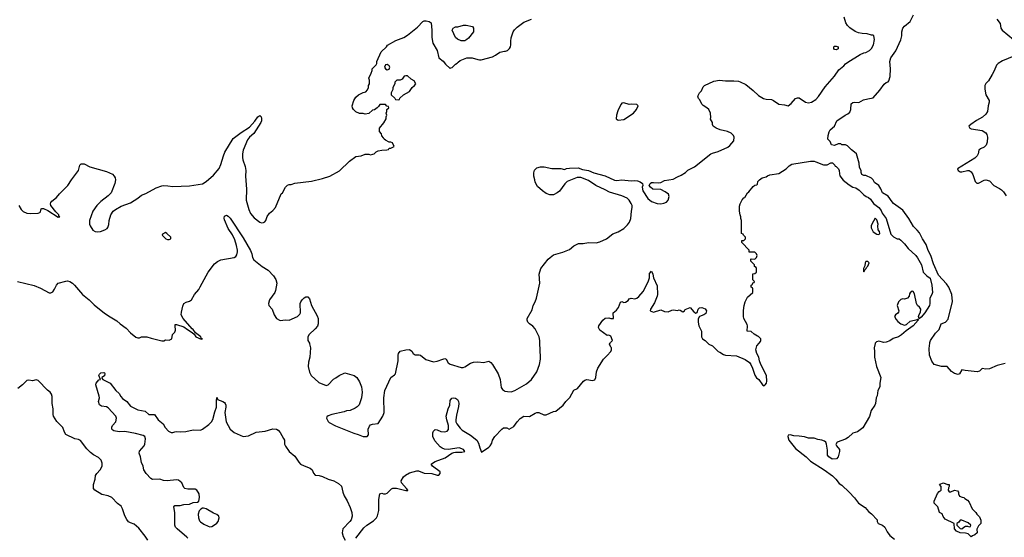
# Model space of a CAD drawing. Header units: inches. Extents: x 1793441 to 1900654, y 320892 to 470514.
# Tile 27 of 99: x 1824752 to 1835409, y 387900 to 393503. Entities that reach past the tile are written whole.
import ezdxf

# ---------------------------------------------------------------- set-up
doc = ezdxf.new("R2010")
doc.units = ezdxf.units.IN
doc.header["$MEASUREMENT"] = 0
for name, color, linetype in [('B8328', 7, 'Continuous'), ('B8329', 7, 'Continuous'), ('B8338', 7, 'Continuous'), ('B8339', 7, 'Continuous')]:
    doc.layers.add(name, color=color, linetype=linetype)

msp = doc.modelspace()

# ---------------------------------------------------------------- linework, layer by layer
at = {"layer": 'B8328', "color": 5}
for points, elevation in [([(1827887, 390000), (1827890, 389994), (1827901, 389950), (1827891, 389851), (1827877, 389797), (1827875, 389750), (1827887, 389687), (1827905, 389650), (1827990, 389576), (1828070, 389542), (1828090, 389552), (1828150, 389611), (1828173, 389627), (1828209, 389651), (1828270, 389679), (1828373, 389653), (1828401, 389630), (1828430, 389582), (1828451, 389530), (1828459, 389470), (1828451, 389409), (1828425, 389335), (1828406, 389314), (1828383, 389297), (1828330, 389273), (1828290, 389269), (1828263, 389257), (1828130, 389229), (1828090, 389214), (1828077, 389203), (1828073, 389190), (1828090, 389153), (1828103, 389143), (1828170, 389107), (1828370, 389026), (1828414, 389014), (1828470, 388991), (1828513, 388990), (1828526, 389010), (1828523, 389070), (1828537, 389103), (1828550, 389116), (1828570, 389123), (1828630, 389131), (1828682, 389210), (1828695, 389250), (1828692, 389410), (1828704, 389490), (1828769, 389631), (1828810, 389658), (1828819, 389670), (1828847, 389810), (1828847, 389870), (1828853, 389890), (1828870, 389915), (1828930, 389930), (1828970, 389933), (1828996, 389916), (1829011, 389890), (1829021, 389881), (1829030, 389877), (1829076, 389876), (1829090, 389870), (1829146, 389826), (1829230, 389798), (1829270, 389805), (1829330, 389830), (1829354, 389834), (1829367, 389827), (1829390, 389790), (1829410, 389776), (1829530, 389739), (1829550, 389739), (1829570, 389746), (1829630, 389784), (1829663, 389797), (1829710, 389799), (1829770, 389792), (1829830, 389806), (1829850, 389792), (1829870, 389770), (1829930, 389670), (1829952, 389610), (1829963, 389523), (1829979, 389499), (1830000, 389486)], 260), ([(1826570, 387890), (1826562, 387902), (1826455, 387990), (1826438, 388010), (1826431, 388030), (1826431, 388170), (1826421, 388230), (1826430, 388245), (1826490, 388243), (1826530, 388256), (1826590, 388259), (1826630, 388276), (1826678, 388282), (1826689, 388291), (1826697, 388330), (1826694, 388370), (1826684, 388390), (1826670, 388409), (1826650, 388422), (1826570, 388422), (1826538, 388430), (1826530, 388438), (1826505, 388490), (1826470, 388518), (1826450, 388521), (1826349, 388511), (1826310, 388516), (1826270, 388530), (1826190, 388525), (1826170, 388538), (1826119, 388590), (1826095, 388630), (1826087, 388670), (1826071, 388711), (1826061, 388770), (1826045, 388810), (1826049, 388831), (1826100, 388890), (1826107, 388910), (1826115, 388965), (1826105, 388990), (1826090, 389003), (1826004, 389024), (1825890, 389044), (1825830, 389043), (1825772, 389052), (1825759, 389059), (1825749, 389070), (1825750, 389094), (1825755, 389110), (1825794, 389150), (1825799, 389190), (1825794, 389210), (1825710, 389300), (1825690, 389313), (1825638, 389318), (1825615, 389335), (1825606, 389370), (1825616, 389410), (1825613, 389427), (1825575, 389550), (1825581, 389570), (1825610, 389605), (1825626, 389610), (1825609, 389650), (1825615, 389665), (1825630, 389682), (1825664, 389684), (1825670, 389682), (1825673, 389673), (1825670, 389649), (1825642, 389630), (1825642, 389622), (1825651, 389610), (1825730, 389567), (1825791, 389490), (1825830, 389456), (1825845, 389425), (1825863, 389403), (1825910, 389370), (1825950, 389321), (1826030, 389280), (1826110, 389267), (1826150, 389230), (1826210, 389230), (1826250, 389170), (1826303, 389130), (1826328, 389090), (1826362, 389050), (1826390, 389035), (1826410, 389034), (1826430, 389043), (1826450, 389046), (1826490, 389042), (1826550, 389047), (1826630, 389064), (1826710, 389060), (1826730, 389069), (1826799, 389121), (1826829, 389150), (1826843, 389177), (1826863, 389257), (1826882, 389310), (1826882, 389378), (1826886, 389410), (1826890, 389414), (1826894, 389390), (1826952, 389370), (1826970, 389358), (1826974, 389350), (1826982, 389330), (1826983, 389310), (1826973, 389250), (1826987, 389150), (1827029, 389070), (1827074, 389034), (1827172, 388992), (1827230, 388999), (1827310, 389038), (1827410, 389050), (1827490, 389073), (1827530, 389071), (1827550, 389059), (1827570, 389035), (1827608, 388970), (1827617, 388950), (1827619, 388910), (1827627, 388887), (1827670, 388830), (1827730, 388779), (1827772, 388712), (1827790, 388693), (1827830, 388672), (1827897, 388650), (1827918, 388630), (1827933, 388593), (1827950, 388571), (1827992, 388568), (1828030, 388560), (1828090, 388531), (1828151, 388511), (1828204, 388484), (1828235, 388455), (1828248, 388390), (1828262, 388350), (1828296, 388296), (1828330, 388224), (1828345, 388170), (1828349, 388130), (1828338, 388090), (1828326, 388070), (1828249, 387990), (1828242, 387950), (1828254, 387910), (1828276, 387870)], 240), ([(1826137, 387870), (1826111, 387911), (1826040, 388000), (1825990, 388042), (1825950, 388056), (1825930, 388069), (1825910, 388093), (1825890, 388134), (1825866, 388210), (1825850, 388237), (1825810, 388265), (1825750, 388330), (1825709, 388350), (1825642, 388362), (1825564, 388410), (1825550, 388430), (1825549, 388470), (1825569, 388530), (1825574, 388570), (1825585, 388590), (1825624, 388630), (1825644, 388670), (1825644, 388704), (1825635, 388735), (1825605, 388765), (1825550, 388792), (1825517, 388817), (1825477, 388857), (1825410, 388947), (1825390, 388958), (1825350, 388966), (1825250, 389014), (1825237, 389037), (1825219, 389090), (1825155, 389155), (1825119, 389210), (1825114, 389230), (1825115, 389290), (1825104, 389350), (1825104, 389424), (1825095, 389450), (1825081, 389470), (1825053, 389493), (1824950, 389597), (1824930, 389603), (1824890, 389593), (1824850, 389601), (1824830, 389597), (1824784, 389550), (1824730, 389512)], 260), ([(1828390, 387890), (1828477, 388003), (1828510, 388030), (1828583, 388077), (1828615, 388110), (1828626, 388134), (1828639, 388190), (1828639, 388310), (1828650, 388371), (1828670, 388378), (1828691, 388371), (1828710, 388371), (1828730, 388379), (1828776, 388424), (1828790, 388433), (1828830, 388431), (1828930, 388405), (1828953, 388407), (1828954, 388410), (1828940, 388430), (1828885, 388490), (1828879, 388510), (1828906, 388554), (1828927, 388573), (1828970, 388598), (1829050, 388621), (1829070, 388620), (1829130, 388593), (1829211, 388591), (1829270, 388573), (1829290, 388574), (1829303, 388590), (1829303, 388610), (1829218, 388670), (1829205, 388690), (1829210, 388697), (1829250, 388722), (1829358, 388762), (1829429, 388811), (1829450, 388819), (1829470, 388823), (1829539, 388821), (1829568, 388830), (1829555, 388850), (1829510, 388869), (1829390, 388851), (1829350, 388855), (1829324, 388864), (1829301, 388881), (1829245, 388945), (1829225, 388990), (1829224, 389030), (1829229, 389050), (1829250, 389067), (1829270, 389064), (1829310, 389046), (1829350, 389040), (1829379, 389050), (1829392, 389068), (1829394, 389110), (1829376, 389170), (1829369, 389210), (1829390, 389290), (1829406, 389330), (1829410, 389382), (1829430, 389407), (1829450, 389411), (1829470, 389407), (1829492, 389392), (1829503, 389370), (1829506, 389350), (1829503, 389317), (1829478, 389222), (1829472, 389170), (1829474, 389150), (1829482, 389130), (1829520, 389080), (1829540, 389060), (1829630, 389005), (1829699, 388950), (1829719, 388919), (1829731, 388870), (1829750, 388821), (1829830, 388875), (1829845, 388890), (1829861, 388919), (1829870, 388952), (1829894, 388990), (1829969, 389070), (1829990, 389085), (1830000, 389084)], 240)]:
    msp.add_lwpolyline(points, dxfattribs=dict(at, elevation=elevation))
at = {"layer": 'B8328', "color": 5, "elevation": 240}
msp.add_lwpolyline([(1826743, 388217), (1826730, 388215), (1826714, 388206), (1826695, 388185), (1826684, 388150), (1826686, 388110), (1826699, 388079), (1826710, 388067), (1826744, 388044), (1826790, 388021), (1826810, 388014), (1826830, 388017), (1826850, 388027), (1826886, 388054), (1826901, 388070), (1826912, 388110), (1826906, 388130), (1826886, 388146), (1826850, 388162), (1826770, 388209)], close=True, dxfattribs=at)
at = {"layer": 'B8329', "color": 5}
for points, elevation in [([(1824741, 391490), (1824766, 391450), (1824790, 391428), (1824830, 391410), (1824870, 391405), (1824950, 391410), (1824970, 391417), (1824976, 391424), (1824984, 391456), (1824990, 391461), (1825010, 391460), (1825057, 391437), (1825170, 391365), (1825185, 391370), (1825177, 391377), (1825175, 391390), (1825142, 391422), (1825090, 391490), (1825085, 391510), (1825090, 391526), (1825100, 391540), (1825150, 391579), (1825182, 391618), (1825274, 391710), (1825312, 391770), (1825390, 391870), (1825401, 391930), (1825416, 391944), (1825450, 391942), (1825510, 391910), (1825690, 391859), (1825755, 391830), (1825775, 391810), (1825784, 391790), (1825787, 391770), (1825782, 391730), (1825742, 391630), (1825710, 391595), (1825630, 391536), (1825587, 391490), (1825545, 391430), (1825506, 391330), (1825506, 391290), (1825514, 391270), (1825545, 391225), (1825567, 391210), (1825590, 391206), (1825626, 391210), (1825673, 391227), (1825697, 391243), (1825705, 391255), (1825715, 391285), (1825719, 391330), (1825738, 391390), (1825764, 391430), (1825787, 391450), (1825850, 391483), (1825950, 391519), (1826029, 391570), (1826070, 391604), (1826117, 391623), (1826230, 391683), (1826290, 391705), (1826310, 391708), (1826354, 391706), (1826410, 391697), (1826590, 391703), (1826730, 391727), (1826770, 391751), (1826850, 391820), (1826910, 391893), (1826930, 391936), (1826956, 392030), (1826972, 392070), (1827064, 392216), (1827150, 392283), (1827240, 392340), (1827296, 392404), (1827330, 392451), (1827350, 392465), (1827365, 392450), (1827370, 392434), (1827370, 392410), (1827363, 392390), (1827285, 392270), (1827238, 392230), (1827217, 392203), (1827172, 392090), (1827164, 392050), (1827162, 392010), (1827166, 391986), (1827194, 391914), (1827200, 391870), (1827195, 391810), (1827208, 391670), (1827202, 391550), (1827231, 391449), (1827250, 391404), (1827290, 391357), (1827350, 391311), (1827370, 391304), (1827390, 391307), (1827405, 391315), (1827415, 391330), (1827429, 391371), (1827455, 391410), (1827490, 391438), (1827519, 391470), (1827583, 391617), (1827598, 391630), (1827628, 391690), (1827649, 391711), (1827670, 391718), (1827690, 391718), (1827730, 391732), (1827910, 391756), (1828030, 391785), (1828110, 391811), (1828212, 391868), (1828321, 391970), (1828390, 392021), (1828446, 392030), (1828490, 392046), (1828530, 392046), (1828550, 392041), (1828574, 392046), (1828590, 392052), (1828609, 392071), (1828630, 392082), (1828672, 392092), (1828727, 392093), (1828742, 392098), (1828750, 392114), (1828770, 392114), (1828806, 392130), (1828786, 392170), (1828770, 392178), (1828750, 392178), (1828710, 392198), (1828698, 392210), (1828690, 392226), (1828670, 392246), (1828667, 392267), (1828647, 392293), (1828646, 392330), (1828694, 392386), (1828718, 392430), (1828718, 392450), (1828726, 392470), (1828718, 392490), (1828726, 392510), (1828726, 392530), (1828746, 392550), (1828742, 392562), (1828727, 392567), (1828710, 392586), (1828650, 392586), (1828637, 392563), (1828622, 392550), (1828591, 392529), (1828570, 392522), (1828530, 392488), (1828490, 392482), (1828469, 392489), (1828430, 392489), (1828390, 392505), (1828365, 392530), (1828353, 392550), (1828349, 392570), (1828369, 392630), (1828390, 392665), (1828418, 392690), (1828470, 392716), (1828499, 392721), (1828516, 392744), (1828528, 392770), (1828528, 392790), (1828538, 392810), (1828538, 392850), (1828529, 392871), (1828556, 392924), (1828567, 392953), (1828568, 392972), (1828610, 393014), (1828618, 393030), (1828618, 393050), (1828666, 393154), (1828722, 393210), (1828733, 393227), (1828823, 393277), (1828910, 393310), (1828950, 393334), (1829056, 393424), (1829116, 393484), (1829130, 393491), (1829150, 393491), (1829183, 393483), (1829205, 393470), (1829214, 393390), (1829213, 393310), (1829224, 393250), (1829270, 393170), (1829290, 393092), (1829334, 393054), (1829360, 393020), (1829410, 392974), (1829418, 392982), (1829434, 392986), (1829470, 393022), (1829488, 393032), (1829496, 393044), (1829520, 393060), (1829590, 393091), (1829650, 393091), (1829710, 393071), (1829730, 393067), (1829746, 393070), (1829870, 393101), (1829902, 393118), (1829950, 393153), (1830000, 393161)], 280), ([(1824729, 390669), (1824910, 390624), (1824977, 390597), (1825070, 390548), (1825090, 390545), (1825110, 390559), (1825130, 390587), (1825151, 390630), (1825169, 390651), (1825250, 390673), (1825270, 390675), (1825293, 390670), (1825324, 390650), (1825344, 390630), (1825430, 390528), (1825504, 390470), (1825558, 390418), (1825670, 390326), (1825730, 390286), (1825805, 390245), (1825839, 390210), (1825903, 390163), (1825950, 390113), (1826010, 390066), (1826030, 390058), (1826050, 390058), (1826070, 390071), (1826129, 390070), (1826174, 390054), (1826290, 390026), (1826312, 390028), (1826330, 390036), (1826370, 390035), (1826397, 390050), (1826406, 390094), (1826430, 390122), (1826437, 390143), (1826433, 390190), (1826436, 390204), (1826450, 390205), (1826530, 390179), (1826568, 390148), (1826618, 390118), (1826639, 390099), (1826658, 390070), (1826716, 390044), (1826729, 390050), (1826717, 390057), (1826714, 390070), (1826655, 390115), (1826631, 390150), (1826618, 390158), (1826521, 390270), (1826501, 390310), (1826504, 390336), (1826518, 390402), (1826529, 390430), (1826553, 390447), (1826590, 390457), (1826611, 390469), (1826644, 390530), (1826690, 390584), (1826706, 390610), (1826790, 390770), (1826860, 390860), (1826893, 390887), (1826930, 390904), (1827072, 390928), (1827090, 390940), (1827102, 390958), (1827110, 390990), (1827109, 391010), (1827099, 391059), (1827080, 391120), (1827055, 391175), (1827010, 391244), (1826970, 391335), (1826966, 391354), (1826970, 391378), (1826990, 391387), (1827010, 391376), (1827030, 391355), (1827170, 391140), (1827250, 391006), (1827264, 390970), (1827272, 390930), (1827285, 390905), (1827378, 390830), (1827441, 390790), (1827498, 390730), (1827525, 390690), (1827535, 390650), (1827521, 390570), (1827514, 390550), (1827456, 390470), (1827443, 390430), (1827450, 390408), (1827484, 390370), (1827507, 390307), (1827530, 390270), (1827570, 390246), (1827630, 390253), (1827670, 390249), (1827759, 390290), (1827785, 390315), (1827790, 390330), (1827789, 390430), (1827796, 390450), (1827809, 390470), (1827830, 390491), (1827850, 390503), (1827870, 390503), (1827890, 390481), (1827910, 390410), (1827970, 390299), (1827981, 390270), (1827984, 390244), (1827983, 390210), (1827974, 390186), (1827950, 390157), (1827885, 390095), (1827871, 390070), (1827871, 390030), (1827887, 390000)], 260)]:
    msp.add_lwpolyline(points, dxfattribs=dict(at, elevation=elevation))
at = {"layer": 'B8329', "color": 5, "elevation": 280}
for points in [[(1829530, 393275), (1829490, 393294), (1829470, 393309), (1829434, 393390), (1829444, 393410), (1829470, 393426), (1829494, 393426), (1829555, 393445), (1829585, 393445), (1829651, 393430), (1829665, 393410), (1829663, 393370), (1829610, 393302), (1829590, 393289), (1829570, 393275)], [(1828730, 393019), (1828710, 393014), (1828701, 392990), (1828710, 392971), (1828730, 392959), (1828750, 392966), (1828758, 392990), (1828750, 393004)], [(1828930, 392895), (1828914, 392890), (1828890, 392858), (1828870, 392849), (1828833, 392847), (1828813, 392827), (1828812, 392808), (1828792, 392770), (1828792, 392748), (1828774, 392710), (1828774, 392690), (1828813, 392653), (1828818, 392638), (1828850, 392634), (1828862, 392638), (1828867, 392653), (1828906, 392690), (1828970, 392725), (1828998, 392770), (1829026, 392790), (1829038, 392810), (1829020, 392840), (1828990, 392858), (1828950, 392894)], [(1826330, 391198), (1826298, 391182), (1826294, 391170), (1826334, 391130), (1826350, 391122), (1826370, 391122), (1826386, 391130), (1826386, 391150), (1826346, 391190)]]:
    msp.add_lwpolyline(points, close=True, dxfattribs=at)
at = {"layer": 'B8338', "color": 5}
for points, elevation in [([(1830000, 389486), (1830003, 389483), (1830030, 389478), (1830070, 389476), (1830110, 389489), (1830238, 389562), (1830290, 389607), (1830348, 389690), (1830377, 389770), (1830390, 389830), (1830390, 389850), (1830383, 390000)], 260), ([(1830000, 389084), (1830024, 389084), (1830050, 389072), (1830076, 389084), (1830100, 389100), (1830135, 389150), (1830170, 389186), (1830210, 389211), (1830270, 389206), (1830330, 389245), (1830350, 389251), (1830371, 389251), (1830425, 389225), (1830450, 389225), (1830530, 389262), (1830554, 389266), (1830635, 389330), (1830662, 389370), (1830706, 389414), (1830750, 389491), (1830790, 389512), (1830855, 389590), (1830870, 389601), (1830890, 389607), (1830950, 389596), (1830975, 389605), (1830989, 389630), (1830995, 389690), (1831010, 389731), (1831070, 389830), (1831112, 389868), (1831149, 389910), (1831158, 389930), (1831158, 389950), (1831150, 389958), (1831135, 389990), (1831142, 390000)], 240), ([(1832201, 390000), (1832210, 389991), (1832250, 389972), (1832310, 389912), (1832330, 389905), (1832370, 389878), (1832390, 389871), (1832510, 389865), (1832605, 389825), (1832651, 389791), (1832665, 389770), (1832685, 389730), (1832710, 389654), (1832726, 389626), (1832752, 389610), (1832790, 389551), (1832810, 389541), (1832822, 389550), (1832836, 389570), (1832839, 389590), (1832833, 389650), (1832774, 389770), (1832759, 389810), (1832753, 389850), (1832729, 389889), (1832719, 389930), (1832729, 389971), (1832754, 390000)], 240), ([(1834012, 390000), (1834010, 389998), (1833999, 389950), (1834004, 389910), (1834002, 389850), (1834025, 389750), (1834071, 389630), (1834060, 389570), (1834062, 389530), (1834039, 389490), (1834033, 389430), (1834023, 389410), (1834016, 389350), (1834008, 389330), (1833967, 389273), (1833951, 389208), (1833876, 389084), (1833820, 389040), (1833770, 389029), (1833720, 388980), (1833690, 388963), (1833598, 388930), (1833585, 388905), (1833592, 388890), (1833625, 388850), (1833625, 388830), (1833611, 388770), (1833592, 388750), (1833546, 388746), (1833509, 388770), (1833495, 388790), (1833495, 388845), (1833485, 388910), (1833477, 388930), (1833462, 388942), (1833433, 388953), (1833390, 388960), (1833350, 388972), (1833290, 388975), (1833247, 388987), (1833190, 388995), (1833130, 388997), (1833090, 389008), (1833070, 389006), (1833065, 388990), (1833076, 388950), (1833150, 388861), (1833263, 388770), (1833310, 388724), (1833458, 388630), (1833550, 388564), (1833585, 388530), (1833623, 388483), (1833650, 388465), (1833731, 388390), (1833788, 388328), (1833830, 388271), (1833904, 388224), (1833940, 388180), (1833973, 388153), (1834031, 388090), (1834032, 388070), (1834042, 388050), (1834090, 388031), (1834116, 388010), (1834140, 387960), (1834170, 387918), (1834220, 387880)], 240), ([(1835419, 389781), (1835330, 389760), (1835250, 389725), (1835210, 389719), (1835170, 389729), (1835141, 389699), (1835114, 389690), (1834986, 389706), (1834950, 389714), (1834922, 389670), (1834910, 389662), (1834870, 389675), (1834836, 389696), (1834790, 389748), (1834730, 389749), (1834650, 389769), (1834625, 389805), (1834599, 389870), (1834596, 389944), (1834602, 390000)], 240)]:
    msp.add_lwpolyline(points, dxfattribs=dict(at, elevation=elevation))
at = {"layer": 'B8338', "color": 5, "elevation": 240}
for points in [[(1834830, 388392), (1834870, 388412), (1834902, 388402), (1834912, 388390), (1834912, 388370), (1834925, 388345), (1834953, 388333), (1834971, 388331), (1834980, 388320), (1835010, 388302), (1835030, 388282), (1835062, 388210), (1835102, 388170), (1835111, 388151), (1835140, 388120), (1835153, 388087), (1835154, 388050), (1835130, 388026), (1835113, 387987), (1835114, 387950), (1835090, 387926), (1835064, 387916), (1835050, 387906), (1835016, 387936), (1834990, 387946), (1834930, 387948), (1834890, 387968), (1834868, 387990), (1834866, 388050), (1834770, 388098), (1834747, 388127), (1834735, 388155), (1834706, 388170), (1834689, 388229), (1834649, 388269), (1834649, 388290), (1834685, 388375), (1834703, 388397), (1834726, 388410), (1834726, 388450), (1834706, 388470), (1834710, 388474), (1834750, 388491), (1834793, 388473), (1834811, 388471), (1834812, 388450), (1834804, 388436), (1834802, 388410), (1834813, 388393)], [(1834950, 388086), (1834930, 388086), (1834917, 388063), (1834894, 388050), (1834894, 388030), (1834930, 387994), (1834950, 387992), (1834969, 388011), (1834990, 388022), (1835010, 388022), (1835030, 388014), (1835042, 388018), (1835046, 388030), (1835016, 388056)]]:
    msp.add_lwpolyline(points, close=True, dxfattribs=at)
at = {"layer": 'B8339', "color": 5}
for points, elevation in [([(1830000, 393161), (1830010, 393162), (1830030, 393171), (1830054, 393190), (1830065, 393210), (1830069, 393230), (1830066, 393270), (1830072, 393308), (1830093, 393370), (1830107, 393393), (1830136, 393424), (1830210, 393478), (1830290, 393508)], 280), ([(1830383, 390000), (1830381, 390030), (1830375, 390070), (1830330, 390155), (1830305, 390185), (1830269, 390210), (1830253, 390230), (1830245, 390250), (1830245, 390270), (1830297, 390363), (1830310, 390410), (1830331, 390449), (1830344, 390490), (1830383, 390650), (1830376, 390750), (1830392, 390810), (1830472, 390910), (1830492, 390930), (1830530, 390956), (1830630, 390988), (1830703, 391017), (1830750, 391055), (1830801, 391079), (1830850, 391082), (1830910, 391093), (1830990, 391087), (1831030, 391097), (1831102, 391130), (1831170, 391186), (1831230, 391207), (1831290, 391244), (1831330, 391281), (1831352, 391310), (1831365, 391350), (1831372, 391430), (1831382, 391470), (1831381, 391490), (1831370, 391514), (1831347, 391550), (1831325, 391570), (1831270, 391595), (1831136, 391636), (1831090, 391663), (1830987, 391707), (1830910, 391764), (1830825, 391795), (1830786, 391794), (1830678, 391750), (1830653, 391727), (1830593, 391647), (1830570, 391629), (1830530, 391609), (1830490, 391609), (1830450, 391622), (1830409, 391649), (1830356, 391696), (1830330, 391746), (1830328, 391768), (1830315, 391810), (1830316, 391844), (1830325, 391875), (1830350, 391898), (1830390, 391911), (1830430, 391911), (1830510, 391893), (1830610, 391894), (1830650, 391881), (1830669, 391891), (1830704, 391896), (1830798, 391898), (1830843, 391883), (1830910, 391871), (1830966, 391846), (1831090, 391814), (1831190, 391767), (1831216, 391764), (1831270, 391768), (1831370, 391759), (1831410, 391762), (1831439, 391759), (1831469, 391749), (1831491, 391730), (1831497, 391710), (1831489, 391690), (1831495, 391650), (1831550, 391568), (1831590, 391536), (1831650, 391512), (1831690, 391509), (1831724, 391516), (1831752, 391528), (1831772, 391550), (1831782, 391590), (1831773, 391613), (1831739, 391639), (1831690, 391666), (1831606, 391670), (1831578, 391690), (1831564, 391710), (1831574, 391730), (1831590, 391739), (1831610, 391742), (1831670, 391736), (1831690, 391741), (1831730, 391761), (1831823, 391777), (1831870, 391803), (1831910, 391819), (1831957, 391850), (1831985, 391875), (1832057, 391910), (1832232, 392050), (1832250, 392060), (1832310, 392078), (1832415, 392125), (1832439, 392141), (1832483, 392190), (1832486, 392230), (1832477, 392250), (1832454, 392274), (1832412, 392292), (1832332, 392312), (1832289, 392330), (1832259, 392350), (1832249, 392370), (1832249, 392389), (1832230, 392426), (1832234, 392446), (1832228, 392490), (1832212, 392530), (1832190, 392550), (1832150, 392573), (1832135, 392590), (1832114, 392634), (1832098, 392650), (1832090, 392674), (1832109, 392710), (1832130, 392732), (1832150, 392778), (1832162, 392790), (1832264, 392836), (1832327, 392847), (1832390, 392841), (1832483, 392843), (1832530, 392836), (1832550, 392831), (1832610, 392801), (1832690, 392738), (1832750, 392681), (1832802, 392650), (1832830, 392643), (1832890, 392641), (1832911, 392630), (1832967, 392587), (1833030, 392581), (1833070, 392571), (1833103, 392597), (1833150, 392650), (1833170, 392659), (1833190, 392656), (1833258, 392610), (1833290, 392603), (1833322, 392610), (1833370, 392640), (1833399, 392670), (1833470, 392777), (1833569, 392890), (1833619, 392961), (1833670, 393003), (1833690, 393027), (1833716, 393044), (1833850, 393128), (1833890, 393145), (1833910, 393148), (1833950, 393168), (1833972, 393190), (1833992, 393230), (1834004, 393290), (1833998, 393330), (1833990, 393335), (1833970, 393334), (1833926, 393350), (1833870, 393353), (1833830, 393361), (1833796, 393376), (1833735, 393415), (1833710, 393441), (1833694, 393470), (1833674, 393530)], 260), ([(1834602, 390000), (1834603, 390010), (1834609, 390030), (1834664, 390110), (1834703, 390150), (1834726, 390210), (1834772, 390228), (1834800, 390260), (1834849, 390451), (1834840, 390530), (1834808, 390608), (1834783, 390643), (1834696, 390736), (1834642, 390862), (1834615, 390950), (1834585, 391005), (1834564, 391070), (1834523, 391130), (1834490, 391195), (1834466, 391226), (1834425, 391265), (1834377, 391350), (1834310, 391442), (1834210, 391515), (1834195, 391530), (1834153, 391593), (1834089, 391629), (1834073, 391673), (1834050, 391709), (1834002, 391742), (1833988, 391770), (1833970, 391788), (1833910, 391818), (1833890, 391818), (1833867, 391827), (1833858, 391850), (1833858, 391870), (1833843, 391903), (1833839, 391950), (1833808, 392050), (1833788, 392070), (1833754, 392094), (1833710, 392138), (1833690, 392148), (1833650, 392148), (1833638, 392158), (1833610, 392158), (1833570, 392142), (1833538, 392150), (1833523, 392183), (1833498, 392210), (1833502, 392250), (1833514, 392290), (1833524, 392310), (1833570, 392350), (1833597, 392410), (1833687, 392470), (1833716, 392484), (1833738, 392502), (1833749, 392530), (1833750, 392591), (1833770, 392605), (1833790, 392611), (1833835, 392605), (1833886, 392634), (1833930, 392647), (1833990, 392656), (1834061, 392739), (1834110, 392807), (1834130, 392823), (1834150, 392831), (1834158, 392842), (1834172, 392888), (1834177, 392970), (1834171, 393050), (1834182, 393090), (1834234, 393166), (1834290, 393284), (1834300, 393330), (1834299, 393370), (1834310, 393410), (1834330, 393433), (1834390, 393485), (1834425, 393555)], 240), ([(1835329, 393510), (1835363, 393463), (1835372, 393410), (1835387, 393390), (1835507, 393287)], 220), ([(1835512, 393108), (1835390, 393057), (1835344, 393030), (1835324, 393010), (1835300, 392950), (1835277, 392910), (1835237, 392843), (1835210, 392814), (1835198, 392790), (1835197, 392750), (1835210, 392690), (1835244, 392630), (1835245, 392610), (1835233, 392570), (1835227, 392510), (1835210, 392482), (1835172, 392448), (1835109, 392411), (1835047, 392370), (1835026, 392350), (1835034, 392330), (1835050, 392322), (1835170, 392305), (1835210, 392280), (1835221, 392261), (1835228, 392230), (1835223, 392177), (1835214, 392146), (1835190, 392123), (1835150, 392104), (1835132, 392090), (1835124, 392050), (1835115, 392030), (1835090, 392004), (1834903, 391890), (1834910, 391870), (1834930, 391857), (1834950, 391857), (1835010, 391871), (1835030, 391870), (1835050, 391858), (1835069, 391829), (1835092, 391752), (1835110, 391735), (1835130, 391735), (1835190, 391766), (1835210, 391770), (1835250, 391759), (1835297, 391710), (1835357, 391677), (1835380, 391660), (1835400, 391640), (1835430, 391595)], 220), ([(1832754, 390000), (1832770, 390018), (1832775, 390030), (1832775, 390050), (1832750, 390073), (1832737, 390077), (1832700, 390100), (1832670, 390128), (1832626, 390130), (1832629, 390190), (1832625, 390205), (1832590, 390270), (1832586, 390290), (1832585, 390355), (1832593, 390410), (1832604, 390450), (1832630, 390498), (1832688, 390550), (1832686, 390590), (1832682, 390602), (1832670, 390606), (1832669, 390630), (1832682, 390638), (1832687, 390653), (1832702, 390658), (1832706, 390670), (1832688, 390688), (1832688, 390752), (1832710, 390754), (1832726, 390770), (1832726, 390810), (1832722, 390822), (1832706, 390830), (1832706, 390850), (1832666, 390890), (1832666, 390910), (1832670, 390914), (1832710, 390912), (1832728, 390930), (1832735, 390950), (1832728, 390970), (1832710, 390988), (1832647, 390987), (1832646, 391010), (1832568, 391090), (1832568, 391112), (1832590, 391114), (1832606, 391130), (1832606, 391150), (1832586, 391170), (1832582, 391182), (1832566, 391190), (1832566, 391330), (1832558, 391350), (1832558, 391370), (1832549, 391389), (1832542, 391430), (1832543, 391483), (1832549, 391510), (1832562, 391530), (1832570, 391554), (1832590, 391574), (1832602, 391578), (1832629, 391630), (1832642, 391638), (1832690, 391698), (1832710, 391711), (1832730, 391714), (1832736, 391724), (1832742, 391750), (1832758, 391770), (1832788, 391790), (1832830, 391801), (1832846, 391814), (1832870, 391825), (1832970, 391839), (1833049, 391890), (1833080, 391920), (1833110, 391939), (1833311, 391971), (1833350, 391971), (1833370, 391966), (1833450, 391931), (1833490, 391931), (1833530, 391952), (1833550, 391954), (1833574, 391930), (1833578, 391918), (1833590, 391914), (1833614, 391890), (1833622, 391870), (1833624, 391836), (1833630, 391814), (1833665, 391765), (1833730, 391715), (1833770, 391691), (1833802, 391682), (1833837, 391657), (1833890, 391606), (1833912, 391590), (1833939, 391579), (1833961, 391561), (1833994, 391514), (1834051, 391470), (1834076, 391436), (1834086, 391410), (1834131, 391350), (1834182, 391182), (1834210, 391152), (1834250, 391132), (1834270, 391131), (1834290, 391118), (1834330, 391078), (1834367, 391027), (1834450, 390950), (1834470, 390925), (1834514, 390850), (1834531, 390771), (1834571, 390731), (1834606, 390706), (1834626, 390630), (1834631, 390550), (1834626, 390530), (1834604, 390490), (1834601, 390470), (1834604, 390430), (1834599, 390410), (1834550, 390329), (1834510, 390284), (1834486, 390266), (1834481, 390290), (1834487, 390313), (1834502, 390338), (1834505, 390370), (1834492, 390392), (1834470, 390409), (1834457, 390430), (1834436, 390536), (1834422, 390562), (1834410, 390566), (1834390, 390546), (1834384, 390536), (1834378, 390510), (1834362, 390490), (1834330, 390479), (1834310, 390482), (1834290, 390476), (1834264, 390450), (1834250, 390410), (1834267, 390350), (1834264, 390336), (1834255, 390325), (1834231, 390309), (1834221, 390290), (1834238, 390258), (1834256, 390236), (1834290, 390210), (1834330, 390197), (1834350, 390203), (1834390, 390238), (1834464, 390256), (1834470, 390262), (1834478, 390258), (1834478, 390250), (1834423, 390190), (1834345, 390135), (1834295, 390090), (1834265, 390070), (1834207, 390053), (1834170, 390027), (1834130, 390012), (1834106, 390010), (1834050, 390024), (1834024, 390016), (1834012, 390000)], 240), ([(1831142, 390000), (1831148, 390010), (1831169, 390030), (1831150, 390076), (1831130, 390087), (1831110, 390086), (1831030, 390144), (1831016, 390170), (1831021, 390190), (1831063, 390250), (1831090, 390272), (1831130, 390277), (1831150, 390270), (1831178, 390270), (1831176, 390330), (1831210, 390359), (1831233, 390387), (1831255, 390445), (1831269, 390451), (1831290, 390440), (1831310, 390445), (1831336, 390464), (1831350, 390483), (1831370, 390487), (1831410, 390481), (1831430, 390488), (1831454, 390506), (1831499, 390561), (1831555, 390665), (1831570, 390710), (1831570, 390754), (1831590, 390782), (1831605, 390750), (1831611, 390710), (1831650, 390622), (1831654, 390530), (1831651, 390510), (1831623, 390437), (1831578, 390370), (1831574, 390350), (1831610, 390338), (1831690, 390361), (1831730, 390343), (1831770, 390339), (1831810, 390358), (1831830, 390362), (1831870, 390356), (1831890, 390361), (1831900, 390360), (1831930, 390342), (1831946, 390350), (1831955, 390365), (1832010, 390386), (1832050, 390339), (1832070, 390325), (1832085, 390335), (1832097, 390370), (1832110, 390383), (1832134, 390386), (1832170, 390375), (1832184, 390350), (1832177, 390323), (1832158, 390310), (1832111, 390289), (1832096, 390264), (1832095, 390230), (1832103, 390190), (1832132, 390132), (1832132, 390070), (1832142, 390050), (1832171, 390031), (1832201, 390000)], 240)]:
    msp.add_lwpolyline(points, dxfattribs=dict(at, elevation=elevation))
for points, elevation in [([(1833590, 393178), (1833570, 393182), (1833562, 393190), (1833562, 393210), (1833570, 393218), (1833590, 393218), (1833610, 393211), (1833610, 393188)], 260), ([(1831290, 392602), (1831270, 392598), (1831262, 392590), (1831242, 392558), (1831225, 392515), (1831211, 392470), (1831207, 392430), (1831230, 392415), (1831290, 392424), (1831396, 392490), (1831429, 392530), (1831446, 392570), (1831430, 392586), (1831370, 392589), (1831350, 392584)], 280), ([(1834010, 391355), (1833975, 391290), (1833967, 391270), (1833967, 391250), (1833988, 391208), (1834030, 391181), (1834050, 391178), (1834062, 391190), (1834057, 391210), (1834045, 391230), (1834041, 391270), (1834044, 391290), (1834030, 391335)], 240), ([(1833930, 390886), (1833910, 390886), (1833902, 390870), (1833900, 390840), (1833885, 390810), (1833885, 390785), (1833890, 390774), (1833902, 390798), (1833915, 390810), (1833918, 390822), (1833930, 390834), (1833946, 390870)], 240)]:
    msp.add_lwpolyline(points, close=True, dxfattribs=dict(at, elevation=elevation))

doc.saveas('drawing.dxf')
